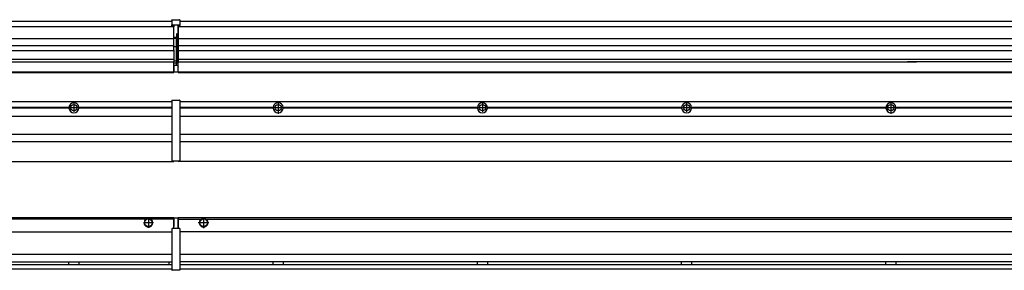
# Model space of a CAD drawing. Header units: inches. Extents: x -381 to 15045, y -418 to 176.
# Tile 29 of 34: x 13117 to 14081, y -171 to 73. Entities that reach past the tile are written whole.
import ezdxf

# ---------------------------------------------------------------- set-up
doc = ezdxf.new("R2010")
doc.units = ezdxf.units.IN
doc.linetypes.add('DOT_CENTER', pattern=[14, 12, -1, 0, -1])
doc.layers.add('1', color=7, linetype='Continuous')

# ---------------------------------------------------------------- blocks, each defined once
blk = doc.blocks.new('Modulos_intermedio__FL-14__4_2_2_2__24', base_point=(11871.93, -65.03))
at = {"color": 7, "linetype": 'Continuous'}
for p, q in [((11873.63, -6.53), (13265.93, -6.53)), ((13239.18, -6.53), (13239.23, -6.48)), ((13239.23, -6.48), (13246.63, -6.48)), ((13246.68, -6.53), (13246.63, -6.48)), ((13265.93, -5.28), (13265.94, -5.21)), ((13265.93, -5.28), (13265.93, -5.53)), ((13265.93, -5.53), (13265.93, -44.21)), ((13265.94, -5.21), (13265.95, -5.18)), ((13265.95, -5.18), (13265.97, -5.14)), ((13265.97, -5.14), (13266, -5.1)), ((13266, -5.1), (13266.04, -5.07)), ((13266.04, -5.07), (13266.08, -5.04)), ((13266.08, -5.04), (13266.11, -5.04)), ((13266.11, -5.04), (13266.18, -5.03)), ((13266.18, -5.03), (13273.38, -5.03)), ((13273.45, -5.04), (13273.38, -5.03)), ((13273.47, -5.04), (13273.45, -5.04)), ((13273.51, -5.07), (13273.47, -5.04)), ((13273.55, -5.1), (13273.51, -5.07)), ((13273.59, -5.14), (13273.55, -5.1)), ((13273.61, -5.18), (13273.59, -5.14)), ((13273.62, -5.21), (13273.61, -5.18)), ((13273.63, -5.28), (13273.62, -5.21)), ((13273.63, -5.28), (13273.63, -5.53)), ((13273.63, -5.53), (13273.63, -44.21)), ((13165.04, -12.23), (12974.82, -12.23)), ((13165.04, -12.83), (12974.82, -12.83)), ((13165.03, -12.53), (12974.83, -12.53)), ((13165.04, -12.23), (13165.03, -12.53)), ((13165.03, -12.53), (13165.04, -12.83)), ((13265.93, -12.23), (13174.82, -12.23)), ((13174.83, -12.53), (13174.82, -12.23)), ((13174.82, -12.83), (13174.83, -12.53)), ((13265.93, -12.83), (13174.82, -12.83)), ((13265.93, -12.53), (13174.83, -12.53)), ((11873.63, -20.78), (13265.93, -20.78)), ((11873.63, -38.53), (13265.93, -38.53)), ((11873.63, -45.53), (13265.93, -45.53)), ((13265.93, -44.21), (13265.93, -44.52)), ((13265.93, -44.52), (13265.93, -55.19)), ((13265.93, -44.52), (13265.94, -44.54)), ((13273.63, -44.52), (13273.62, -44.54)), ((13273.63, -44.21), (13273.63, -44.52)), ((13273.63, -44.52), (13273.63, -55.19)), ((13265.93, -55.19), (13265.94, -55.22)), ((13265.93, -55.19), (13265.93, -55.71)), ((13265.93, -55.71), (13265.93, -64.03)), ((13273.63, -55.19), (13273.62, -55.22)), ((13273.63, -55.19), (13273.63, -55.71)), ((13273.63, -55.71), (13273.63, -64.03)), ((11871.93, -65.03), (13267.93, -65.03)), ((13265.93, -64.03), (13265.93, -64.28)), ((13265.93, -64.28), (13265.94, -64.34)), ((13265.94, -64.34), (13265.95, -64.37)), ((13265.95, -64.37), (13265.97, -64.41)), ((13265.97, -64.41), (13266, -64.45)), ((13266, -64.45), (13266.04, -64.49)), ((13266.04, -64.49), (13266.08, -64.51)), ((13266.08, -64.51), (13266.11, -64.52)), ((13266.11, -64.52), (13266.18, -64.53)), ((13266.18, -64.53), (13273.38, -64.53)), ((13267.93, -64.53), (13267.93, -65.03)), ((13273.45, -64.52), (13273.38, -64.53)), ((13273.47, -64.51), (13273.45, -64.52)), ((13273.51, -64.49), (13273.47, -64.51)), ((13273.55, -64.45), (13273.51, -64.49)), ((13273.59, -64.41), (13273.55, -64.45)), ((13273.61, -64.37), (13273.59, -64.41)), ((13273.62, -64.34), (13273.61, -64.37)), ((13273.63, -64.28), (13273.62, -64.34)), ((13273.63, -64.03), (13273.63, -64.28))]:
    blk.add_line(p, q, dxfattribs=at)
blk.add_circle((13169.93, -12.53), 3.15, dxfattribs=at)
for start, end in [(3.5101, 176.4899), (183.51008, 356.48992)]:
    blk.add_arc((13169.93, -12.53), 4.9, start, end, dxfattribs=at)
at = {"layer": '1', "color": 2, "linetype": 'DOT_CENTER'}
for p, q in [((13169.93, -8.38), (13169.93, -16.68)), ((13174.08, -12.53), (13165.78, -12.53))]:
    blk.add_line(p, q, dxfattribs=at)
blk = doc.blocks.new('Modulo_der__14-ET___26', base_point=(13271.93, -70.93))
at = {"color": 7, "linetype": 'Continuous'}
for p, q in [((13273.63, -6.53), (14938.43, -6.53)), ((13293.18, -6.53), (13293.23, -6.48)), ((13293.23, -6.48), (13300.63, -6.48)), ((13300.68, -6.53), (13300.63, -6.48)), ((13365.04, -12.23), (13273.63, -12.23)), ((13365.03, -12.53), (13273.63, -12.53)), ((13365.04, -12.83), (13273.63, -12.83)), ((13365.03, -12.53), (13365.04, -12.23)), ((13365.04, -12.83), (13365.03, -12.53)), ((13367.2, -10.95), (13367.19, -10.96)), ((13367.19, -14.09), (13367.2, -14.11)), ((13374.82, -12.23), (13374.83, -12.53)), ((13565.04, -12.23), (13374.82, -12.23)), ((13374.83, -12.53), (13374.82, -12.83)), ((13565.04, -12.83), (13374.82, -12.83)), ((13565.03, -12.53), (13374.83, -12.53)), ((13565.03, -12.53), (13565.04, -12.23)), ((13565.04, -12.83), (13565.03, -12.53)), ((13574.82, -12.23), (13574.83, -12.53)), ((13765.04, -12.23), (13574.82, -12.23)), ((13574.83, -12.53), (13574.82, -12.83)), ((13765.04, -12.83), (13574.82, -12.83)), ((13765.03, -12.53), (13574.83, -12.53)), ((13765.03, -12.53), (13765.04, -12.23)), ((13765.04, -12.83), (13765.03, -12.53)), ((13774.82, -12.23), (13774.83, -12.53)), ((13965.04, -12.23), (13774.82, -12.23)), ((13774.83, -12.53), (13774.82, -12.83)), ((13965.04, -12.83), (13774.82, -12.83)), ((13965.03, -12.53), (13774.83, -12.53)), ((13965.03, -12.53), (13965.04, -12.23)), ((13965.04, -12.83), (13965.03, -12.53)), ((13974.82, -12.23), (13974.83, -12.53)), ((14165.04, -12.23), (13974.82, -12.23)), ((13974.83, -12.53), (13974.82, -12.83)), ((14165.04, -12.83), (13974.82, -12.83)), ((14165.03, -12.53), (13974.83, -12.53)), ((13273.63, -20.78), (14938.43, -20.78)), ((13273.63, -38.53), (14938.43, -38.53)), ((13273.63, -45.53), (14938.43, -45.53)), ((13271.93, -64.53), (13271.93, -65.03)), ((14859.43, -65.03), (13271.93, -65.03))]:
    blk.add_line(p, q, dxfattribs=at)
for centre in [(13369.93, -12.53), (13569.93, -12.53), (13769.93, -12.53), (13969.93, -12.53)]:
    blk.add_circle(centre, 3.15, dxfattribs=at)
for centre, start, end in [((13369.93, -12.53), 3.5101, 176.4899), ((13569.93, -12.53), 3.5101, 176.4899), ((13769.93, -12.53), 3.5101, 176.4899), ((13969.93, -12.53), 3.5101, 176.4899), ((13369.93, -12.53), 183.51008, 356.48992), ((13569.93, -12.53), 183.51008, 356.48992), ((13769.93, -12.53), 183.51008, 356.48992), ((13969.93, -12.53), 183.51008, 356.48992)]:
    blk.add_arc(centre, 4.9, start, end, dxfattribs=at)
at = {"layer": '1', "color": 2, "linetype": 'DOT_CENTER'}
for p, q in [((13369.93, -6.63), (13369.93, -18.43)), ((13369.93, -8.38), (13369.93, -16.68)), ((13569.93, -8.38), (13569.93, -16.68)), ((13769.93, -8.38), (13769.93, -16.68)), ((13969.93, -6.63), (13969.93, -18.43)), ((13969.93, -8.38), (13969.93, -16.68)), ((13375.83, -12.53), (13364.03, -12.53)), ((13374.08, -12.53), (13365.78, -12.53)), ((13574.08, -12.53), (13565.78, -12.53)), ((13774.08, -12.53), (13765.78, -12.53)), ((13975.83, -12.53), (13964.03, -12.53)), ((13974.08, -12.53), (13965.78, -12.53))]:
    blk.add_line(p, q, dxfattribs=at)
blk = doc.blocks.new('L-140__27', base_point=(624.37, -92.97))
for name, p in [('Modulos_intermedio__FL-14__4_2_2_2__24', (11871.93, -65.03)), ('Modulo_der__14-ET___26', (13271.93, -70.93))]:
    blk.add_blockref(name, p)
blk = doc.blocks.new('Alzado2', base_point=(2899, -49))
blk.add_blockref('L-140__27', (624.37, -92.97))
blk = doc.blocks.new('Modulos_intermedio__FL-14__4_2_2_2__42', base_point=(11871.93, 21.98))
at = {"color": 7, "linetype": 'Continuous'}
for p, q in [((11873.63, 71.98), (13265.93, 71.98)), ((13265.93, 73.23), (13265.94, 73.3)), ((13265.93, 73.23), (13265.93, 73.16)), ((13265.93, 73.16), (13265.94, 73.22)), ((13265.93, 73.16), (13265.93, 68.34)), ((13265.93, 68.34), (13265.94, 68.4)), ((13265.93, 68.34), (13265.93, 68.23)), ((13265.93, 68.23), (13265.94, 68.3)), ((13265.93, 68.23), (13265.93, 67.98)), ((13265.93, 67.98), (13265.93, 67.73)), ((13265.94, 67.66), (13265.93, 67.73)), ((13265.94, 73.3), (13265.95, 73.32)), ((13265.94, 68.3), (13265.95, 68.32)), ((13265.95, 67.63), (13265.94, 67.66)), ((13265.95, 73.32), (13265.97, 73.36)), ((13265.95, 68.32), (13265.97, 68.36)), ((13265.97, 67.59), (13265.95, 67.63)), ((13265.97, 73.36), (13266, 73.4)), ((13265.97, 68.36), (13266, 68.4)), ((13265.97, 68.36), (13266, 68.4)), ((13266, 67.55), (13265.97, 67.59)), ((13266, 73.4), (13266.04, 73.44)), ((13266, 68.4), (13266.04, 68.44)), ((13266.04, 67.52), (13266, 67.55)), ((13266.04, 73.44), (13266.08, 73.46)), ((13266.04, 68.44), (13266.08, 68.46)), ((13266.04, 68.44), (13266.08, 68.46)), ((13266.08, 67.49), (13266.04, 67.52)), ((13266.08, 73.46), (13266.11, 73.47)), ((13266.08, 68.46), (13266.11, 68.47)), ((13266.11, 67.49), (13266.08, 67.49)), ((13266.11, 73.47), (13266.18, 73.48)), ((13266.11, 68.47), (13266.18, 68.48)), ((13266.18, 73.48), (13273.38, 73.48)), ((13266.18, 68.48), (13273.38, 68.48)), ((13267.93, 67.98), (13267.93, 66.98)), ((13271.63, 67.98), (13271.63, 60.45)), ((13273.45, 73.47), (13273.38, 73.48)), ((13273.45, 68.47), (13273.38, 68.48)), ((13273.47, 73.46), (13273.45, 73.47)), ((13273.47, 68.46), (13273.45, 68.47)), ((13273.45, 67.49), (13273.47, 67.49)), ((13273.51, 73.44), (13273.47, 73.46)), ((13273.55, 68.4), (13273.47, 68.46)), ((13273.51, 68.44), (13273.47, 68.46)), ((13273.47, 67.49), (13273.51, 67.52)), ((13273.55, 73.4), (13273.51, 73.44)), ((13273.55, 68.4), (13273.51, 68.44)), ((13273.51, 67.52), (13273.55, 67.55)), ((13273.59, 73.36), (13273.55, 73.4)), ((13273.59, 68.36), (13273.55, 68.4)), ((13273.59, 68.36), (13273.55, 68.4)), ((13273.55, 67.55), (13273.59, 67.59)), ((13273.61, 73.32), (13273.59, 73.36)), ((13273.61, 68.32), (13273.59, 68.36)), ((13273.59, 67.59), (13273.61, 67.63)), ((13273.62, 73.3), (13273.61, 73.32)), ((13273.62, 68.3), (13273.61, 68.32)), ((13273.61, 67.63), (13273.62, 67.66)), ((13273.62, 73.22), (13273.62, 73.3)), ((13273.62, 73.22), (13273.63, 73.16)), ((13273.63, 73.16), (13273.62, 73.22)), ((13273.63, 68.34), (13273.62, 68.4)), ((13273.63, 68.23), (13273.62, 68.3)), ((13273.62, 67.66), (13273.63, 67.73)), ((13273.63, 73.16), (13273.63, 68.34)), ((13273.63, 68.34), (13273.63, 68.23)), ((13273.63, 68.23), (13273.63, 67.98)), ((13273.63, 67.98), (13273.63, 67.73)), ((11871.93, 66.98), (13267.93, 66.98)), ((13266.18, 67.48), (13266.11, 67.49)), ((13266.18, 67.48), (13267.93, 67.48)), ((13267.93, 66.98), (13267.93, 66.48)), ((13267.93, 55.41), (13267.93, 66.48)), ((13271.63, 59.45), (13270.18, 59.45)), ((13270.43, 59.45), (13270.43, 56.5)), ((13271.63, 67.48), (13273.38, 67.48)), ((13271.63, 60.45), (13271.93, 60.37)), ((13271.63, 59.45), (13271.93, 59.53)), ((13271.63, 59.3), (13271.63, 59.45)), ((13271.63, 46.98), (13271.63, 59.3)), ((13273.38, 67.48), (13273.45, 67.49)), ((11871.93, 55.16), (13267.93, 55.16)), ((13270.18, 56), (13267.93, 56)), ((13267.93, 55.5), (13270.18, 55.5)), ((13267.93, 55.41), (13267.93, 55.16)), ((13267.93, 47.79), (13267.93, 55.16)), ((13270.18, 55.5), (13270.18, 46.98)), ((13270.43, 56.2), (13270.42, 56.21)), ((13270.43, 56.25), (13270.43, 56.5)), ((13270.43, 56.2), (13270.43, 55.5)), ((13270.43, 46.98), (13270.43, 55.5)), ((13267.93, 47.79), (11871.93, 47.79)), ((11871.93, 43.42), (13267.93, 43.42)), ((13267.93, 47.79), (13267.93, 47.54)), ((13267.93, 43.92), (13267.93, 47.54)), ((13270.18, 46.98), (13267.93, 46.98)), ((13267.93, 43.92), (13267.93, 43.42)), ((13267.93, 43.42), (13267.93, 42.42)), ((13267.93, 42.42), (13267.93, 36.15)), ((13270.18, 46.98), (13270.43, 46.98)), ((13270.43, 33.98), (13270.43, 46.98)), ((13270.43, 46.98), (13271.63, 46.98)), ((13271.93, 46.98), (13271.63, 46.98)), ((13271.63, 32.59), (13271.63, 46.98)), ((13267.93, 34.48), (11871.93, 34.48)), ((12594.93, 32.19), (13267.93, 32.19)), ((13267.88, 27.48), (13267.88, 30.58)), ((13267.88, 30.58), (13267.93, 30.58)), ((13267.93, 36.15), (13267.93, 34.48)), ((13267.93, 34.48), (13267.93, 34.38)), ((13267.93, 34.38), (13267.93, 32.19)), ((13270.18, 32.98), (13267.93, 32.98)), ((13267.93, 32.19), (13267.93, 32.16)), ((13267.93, 30.58), (13267.93, 32.16)), ((13270.18, 30.91), (13267.93, 30.91)), ((13267.93, 29), (13267.93, 30.58)), ((13267.93, 29), (13270.18, 29)), ((13267.93, 29), (13267.93, 22.98)), ((13270.18, 30.91), (13270.27, 30.89)), ((13270.18, 29), (13271.63, 29)), ((13270.27, 30.89), (13270.35, 30.84)), ((13270.35, 30.84), (13270.41, 30.76)), ((13270.41, 30.76), (13270.43, 30.66)), ((13270.43, 32.73), (13270.43, 33.98)), ((13270.43, 32.73), (13270.43, 31.98)), ((13270.43, 30.66), (13270.43, 31.98)), ((13270.43, 31.93), (13271.63, 31.93)), ((13270.43, 29), (13270.43, 30.66)), ((13271.63, 31.93), (13271.63, 32.59)), ((13271.63, 31.93), (13271.93, 31.85)), ((13271.63, 31.93), (13271.63, 30.33)), ((13271.63, 30.33), (13271.63, 29)), ((13271.93, 28.92), (13271.63, 29)), ((11871.93, 22.48), (13267.88, 22.48)), ((11871.93, 21.98), (13267.88, 21.98)), ((13267.88, 28.47), (13267.93, 28.48)), ((13267.88, 27.48), (13267.93, 27.48)), ((13267.88, 27.48), (13267.88, 27.05)), ((13267.88, 22.98), (13267.88, 27.05)), ((13267.93, 23.48), (13267.88, 23.49)), ((13267.88, 22.98), (13267.88, 22.48)), ((13267.88, 22.23), (13267.88, 22.48)), ((13267.88, 22.23), (13267.88, 21.98)), ((13267.93, 22.98), (13267.93, 22.48)), ((13267.93, 22.48), (13271.38, 22.48)), ((13271.93, 28.08), (13271.38, 27.94)), ((13271.63, 28), (13271.63, 22.98)), ((13271.63, 23.83), (13271.93, 23.91)), ((13271.63, 22.98), (13271.63, 22.73))]:
    blk.add_line(p, q, dxfattribs=at)
for centre, start, end in [((13270.18, 56.25), 270, 0), ((13270.18, 32.73), 0, 90), ((13271.38, 22.73), 270, 0)]:
    blk.add_arc(centre, 0.25, start, end, dxfattribs=at)
blk = doc.blocks.new('Modulo_der__14-ET___44', base_point=(13271.93, 21.97))
at = {"color": 7, "linetype": 'Continuous'}
for p, q in [((13273.63, 71.98), (14938.43, 71.98)), ((13271.93, 67.48), (13271.93, 66.99)), ((13271.93, 66.99), (13271.93, 66.98)), ((13271.93, 66.98), (13271.93, 66.48)), ((13271.93, 66.98), (14759.93, 66.98)), ((13271.93, 66.48), (13271.93, 55.41)), ((13271.93, 55.41), (13271.93, 55.16)), ((13271.93, 55.16), (14744.43, 55.16)), ((13271.93, 55.16), (13271.93, 47.79)), ((14744.43, 47.79), (13271.93, 47.79)), ((13271.93, 47.79), (13271.93, 47.54)), ((13271.93, 47.54), (13271.93, 43.92)), ((13271.93, 43.92), (13271.93, 43.42)), ((13271.93, 43.42), (14744.43, 43.42)), ((13271.93, 43.42), (13271.93, 42.42)), ((13271.93, 42.42), (13271.93, 36.15)), ((13271.93, 36.15), (13271.93, 34.48)), ((14744.43, 34.48), (13271.93, 34.48)), ((13271.93, 34.48), (13271.93, 34.38)), ((13271.93, 34.38), (13271.93, 32.19)), ((13271.93, 32.19), (13271.93, 32.16)), ((13271.93, 32.19), (13986.18, 32.19)), ((13271.93, 27.48), (13271.93, 32.16)), ((13994.93, 32.19), (13986.18, 32.19)), ((13986.18, 32.19), (13986.18, 32.18)), ((13986.18, 32.18), (13986.18, 32.16)), ((13986.18, 32.18), (13994.93, 32.18)), ((13986.18, 32.16), (13994.93, 32.16)), ((13994.93, 32.19), (13994.93, 32.18)), ((14186.18, 32.19), (13994.93, 32.19)), ((13994.93, 32.18), (13994.93, 32.16)), ((13271.93, 27.48), (13271.93, 27.05)), ((13271.93, 22.98), (13271.93, 27.05)), ((13271.93, 22.98), (13271.93, 22.48)), ((13271.93, 22.48), (13271.93, 22.23)), ((13271.93, 22.48), (14938.43, 22.48)), ((13271.93, 22.23), (13271.93, 21.98)), ((13271.93, 21.98), (14938.43, 21.98))]:
    blk.add_line(p, q, dxfattribs=at)
blk = doc.blocks.new('L-140__45', base_point=(624.37, 21.97))
for name, p in [('Modulos_intermedio__FL-14__4_2_2_2__42', (11871.93, 21.98)), ('Modulo_der__14-ET___44', (13271.93, 21.97))]:
    blk.add_blockref(name, p)
blk = doc.blocks.new('Inferior2', base_point=(2899, 47.73))
blk.add_blockref('L-140__45', (624.37, 21.97))
blk = doc.blocks.new('Modulos_intermedio__FL-14__4_2_2_2__58', base_point=(11871.93, -171.48))
at = {"color": 7, "linetype": 'Continuous'}
for p, q in [((11871.93, -119.98), (13267.88, -119.98)), ((13240.52, -121.48), (11899.34, -121.48)), ((13241.47, -120.98), (13240.52, -121.48)), ((13242.93, -120.73), (13241.47, -120.98)), ((13244.38, -120.98), (13242.93, -120.73)), ((13245.34, -121.48), (13244.38, -120.98)), ((13267.88, -121.48), (13245.34, -121.48)), ((13267.88, -121.48), (13267.88, -119.98)), ((13267.93, -121.48), (13267.88, -121.49)), ((13267.88, -128.58), (13267.88, -121.48)), ((13267.93, -122.48), (13267.88, -122.49)), ((13271.38, -120.48), (13267.93, -120.48)), ((13267.93, -120.48), (13267.93, -120.98)), ((13267.93, -120.98), (13267.93, -128.58)), ((13271.63, -120.73), (13271.63, -120.98)), ((13271.63, -120.98), (13271.63, -129.98)), ((13271.63, -121.83), (13271.93, -121.91)), ((11873.63, -133.98), (13265.93, -133.98)), ((13265.93, -130.73), (13265.94, -130.66)), ((13265.93, -130.73), (13265.93, -130.98)), ((13265.93, -130.98), (13265.93, -170.98)), ((13265.94, -130.66), (13265.95, -130.63)), ((13265.95, -130.63), (13265.97, -130.59)), ((13265.97, -130.59), (13266, -130.55)), ((13266, -130.55), (13266.04, -130.52)), ((13266.04, -130.52), (13266.08, -130.49)), ((13266.08, -130.49), (13266.11, -130.49)), ((13266.11, -130.49), (13266.18, -130.48)), ((13267.93, -130.48), (13266.18, -130.48)), ((13267.88, -126.47), (13267.93, -126.48)), ((13267.93, -128.58), (13267.88, -128.58)), ((13267.93, -130.48), (13267.93, -128.58)), ((13271.63, -130.48), (13267.93, -130.48)), ((13271.63, -128.93), (13271.93, -129.01)), ((13271.63, -129.98), (13271.63, -130.26)), ((13271.63, -130.26), (13271.63, -130.48)), ((13273.38, -130.48), (13271.63, -130.48)), ((13273.45, -130.49), (13273.38, -130.48)), ((13273.47, -130.49), (13273.45, -130.49)), ((13273.51, -130.52), (13273.47, -130.49)), ((13273.55, -130.55), (13273.51, -130.52)), ((13273.59, -130.59), (13273.55, -130.55)), ((13273.61, -130.63), (13273.59, -130.59)), ((13273.62, -130.66), (13273.61, -130.63)), ((13273.63, -130.73), (13273.62, -130.66)), ((13273.63, -130.73), (13273.63, -130.98)), ((13273.63, -130.98), (13273.63, -170.98)), ((13265.93, -155.98), (11873.63, -155.98)), ((11873.63, -163.23), (13265.93, -163.23)), ((13165.03, -163.3), (13165.03, -163.23)), ((13165.03, -163.35), (13165.03, -163.3)), ((13165.03, -163.52), (13165.03, -163.35)), ((13165.04, -163.99), (13165.03, -163.52)), ((13174.83, -163.35), (13174.82, -164.23)), ((13174.83, -163.23), (13174.83, -163.3)), ((13174.83, -163.3), (13174.83, -163.35)), ((13262.93, -163.65), (13262.99, -163.4)), ((13262.93, -163.65), (13262.93, -164.16)), ((13262.99, -163.4), (13263.21, -163.23)), ((11873.63, -165.73), (13265.93, -165.73)), ((11873.63, -169.98), (13265.93, -169.98)), ((13165.03, -165.43), (13165.04, -164.88)), ((13165.03, -165.6), (13165.03, -165.43)), ((13165.03, -165.65), (13165.03, -165.6)), ((13165.03, -165.73), (13165.03, -165.65)), ((13165.04, -164.23), (13165.04, -163.99)), ((13165.04, -164.88), (13165.04, -164.23)), ((13174.82, -164.23), (13174.81, -164.56)), ((13174.81, -164.56), (13174.82, -165.2)), ((13174.82, -165.2), (13174.83, -165.6)), ((13174.83, -165.6), (13174.83, -165.73)), ((13262.93, -164.16), (13262.93, -165.24)), ((13262.93, -165.24), (13262.99, -165.55)), ((13262.99, -165.55), (13263.21, -165.73)), ((13265.93, -170.98), (13265.93, -171.23)), ((13265.93, -171.23), (13265.94, -171.3)), ((13265.94, -171.3), (13265.95, -171.32)), ((13265.95, -171.32), (13265.97, -171.36)), ((13265.97, -171.36), (13266, -171.4)), ((13266, -171.4), (13266.04, -171.44)), ((13266.04, -171.44), (13266.08, -171.46)), ((13266.08, -171.46), (13266.11, -171.47)), ((13266.11, -171.47), (13266.18, -171.48)), ((13273.38, -171.48), (13266.18, -171.48)), ((13273.45, -171.47), (13273.38, -171.48)), ((13273.47, -171.46), (13273.45, -171.47)), ((13273.51, -171.44), (13273.47, -171.46)), ((13273.55, -171.4), (13273.51, -171.44)), ((13273.59, -171.36), (13273.55, -171.4)), ((13273.61, -171.32), (13273.59, -171.36)), ((13273.62, -171.3), (13273.61, -171.32)), ((13273.63, -171.23), (13273.62, -171.3)), ((13273.63, -170.98), (13273.63, -171.23))]:
    blk.add_line(p, q, dxfattribs=at)
for radius in [4, 3.7]:
    blk.add_circle((13242.93, -124.98), radius, dxfattribs=at)
for centre, radius, start, end in [((13242.93, -124.98), 4.25, 124.56032, 55.43968), ((13271.38, -120.73), 0.25, 0, 90)]:
    blk.add_arc(centre, radius, start, end, dxfattribs=at)
at = {"layer": '1', "color": 2, "linetype": 'DOT_CENTER'}
for p, q in [((13247.93, -124.98), (13237.93, -124.98)), ((13242.93, -119.98), (13242.93, -129.98))]:
    blk.add_line(p, q, dxfattribs=at)
blk = doc.blocks.new('Modulo_der__14-ET___60', base_point=(13271.93, -169.98))
at = {"color": 7, "linetype": 'Continuous'}
for p, q in [((13271.93, -119.98), (13271.93, -121.48)), ((13271.93, -119.98), (14801.51, -119.98)), ((13271.93, -121.48), (13271.93, -130.48)), ((13271.93, -121.48), (13294.52, -121.48)), ((13294.52, -121.48), (13295.47, -120.98)), ((13295.47, -120.98), (13296.93, -120.73)), ((13296.93, -120.73), (13298.38, -120.98)), ((13298.38, -120.98), (13299.34, -121.48)), ((13299.34, -121.48), (14742.52, -121.48)), ((14803.48, -133.98), (13273.63, -133.98)), ((14803.48, -155.98), (13273.63, -155.98)), ((14803.64, -163.23), (13273.63, -163.23)), ((13365.03, -163.3), (13365.03, -163.23)), ((13365.03, -163.36), (13365.03, -163.3)), ((13365.04, -164.07), (13365.03, -163.36)), ((13374.83, -163.35), (13374.82, -163.75)), ((13374.82, -163.75), (13374.82, -164.72)), ((13374.83, -163.23), (13374.83, -163.3)), ((13374.83, -163.3), (13374.83, -163.35)), ((13565.03, -163.3), (13565.03, -163.23)), ((13565.03, -163.36), (13565.03, -163.3)), ((13565.03, -163.52), (13565.03, -163.36)), ((13565.04, -163.99), (13565.03, -163.52)), ((13574.83, -163.35), (13574.82, -163.75)), ((13574.82, -163.75), (13574.82, -164.72)), ((13574.83, -163.23), (13574.83, -163.3)), ((13574.83, -163.3), (13574.83, -163.35)), ((13765.03, -163.3), (13765.03, -163.23)), ((13765.03, -163.36), (13765.03, -163.3)), ((13765.03, -163.52), (13765.03, -163.36)), ((13765.04, -163.99), (13765.03, -163.52)), ((13774.83, -163.35), (13774.82, -163.75)), ((13774.82, -163.75), (13774.82, -164.72)), ((13774.83, -163.23), (13774.83, -163.3)), ((13774.83, -163.3), (13774.83, -163.35)), ((13965.03, -163.3), (13965.03, -163.23)), ((13965.03, -163.36), (13965.03, -163.3)), ((13965.03, -163.52), (13965.03, -163.36)), ((13965.04, -163.99), (13965.03, -163.52)), ((13974.83, -163.35), (13974.82, -163.75)), ((13974.82, -163.75), (13974.82, -164.72)), ((13974.83, -163.23), (13974.83, -163.3)), ((13974.83, -163.3), (13974.83, -163.35)), ((13273.63, -165.73), (14805.17, -165.73)), ((13273.63, -169.98), (14938.43, -169.98)), ((13365.03, -165.6), (13365.04, -164.56)), ((13365.03, -165.73), (13365.03, -165.6)), ((13365.04, -164.56), (13365.04, -164.07)), ((13374.82, -164.72), (13374.83, -165.43)), ((13374.83, -165.43), (13374.83, -165.6)), ((13374.83, -165.6), (13374.83, -165.65)), ((13374.83, -165.65), (13374.83, -165.73)), ((13565.03, -165.43), (13565.04, -164.88)), ((13565.03, -165.6), (13565.03, -165.43)), ((13565.03, -165.65), (13565.03, -165.6)), ((13565.03, -165.73), (13565.03, -165.65)), ((13565.04, -164.23), (13565.04, -163.99)), ((13565.04, -164.88), (13565.04, -164.23)), ((13574.82, -164.72), (13574.83, -165.43)), ((13574.83, -165.43), (13574.83, -165.6)), ((13574.83, -165.6), (13574.83, -165.65)), ((13574.83, -165.65), (13574.83, -165.73)), ((13765.03, -165.43), (13765.04, -164.88)), ((13765.03, -165.6), (13765.03, -165.43)), ((13765.03, -165.65), (13765.03, -165.6)), ((13765.03, -165.73), (13765.03, -165.65)), ((13765.04, -164.23), (13765.04, -163.99)), ((13765.04, -164.88), (13765.04, -164.23)), ((13774.82, -164.72), (13774.83, -165.43)), ((13774.83, -165.43), (13774.83, -165.6)), ((13774.83, -165.6), (13774.83, -165.65)), ((13774.83, -165.65), (13774.83, -165.73)), ((13965.03, -165.43), (13965.04, -164.88)), ((13965.03, -165.6), (13965.03, -165.43)), ((13965.03, -165.65), (13965.03, -165.6)), ((13965.03, -165.73), (13965.03, -165.65)), ((13965.04, -164.23), (13965.04, -163.99)), ((13965.04, -164.88), (13965.04, -164.23)), ((13974.82, -164.72), (13974.83, -165.43)), ((13974.83, -165.43), (13974.83, -165.6)), ((13974.83, -165.6), (13974.83, -165.65)), ((13974.83, -165.65), (13974.83, -165.73))]:
    blk.add_line(p, q, dxfattribs=at)
for radius in [4, 3.7]:
    blk.add_circle((13296.93, -124.98), radius, dxfattribs=at)
blk.add_arc((13296.93, -124.98), 4.25, 124.56032, 55.43968, dxfattribs=at)
at = {"layer": '1', "color": 2, "linetype": 'DOT_CENTER'}
for p, q in [((13302.18, -124.98), (13291.68, -124.98)), ((13301.93, -124.98), (13291.93, -124.98)), ((13296.93, -119.73), (13296.93, -130.23)), ((13296.93, -119.98), (13296.93, -129.98))]:
    blk.add_line(p, q, dxfattribs=at)
blk = doc.blocks.new('L-140__61', base_point=(624.37, -171.48))
for name, p in [('Modulos_intermedio__FL-14__4_2_2_2__58', (11871.93, -171.48)), ('Modulo_der__14-ET___60', (13271.93, -169.98))]:
    blk.add_blockref(name, p)
blk = doc.blocks.new('Superior1', base_point=(2899, -145.73))
blk.add_blockref('L-140__61', (624.37, -171.48))

msp = doc.modelspace()

# ---------------------------------------------------------------- block references
for name, p in [('Inferior2', (2899, 47.73)), ('Alzado2', (2899, -49)), ('Superior1', (2899, -145.73))]:
    msp.add_blockref(name, p)

doc.saveas('drawing.dxf')
